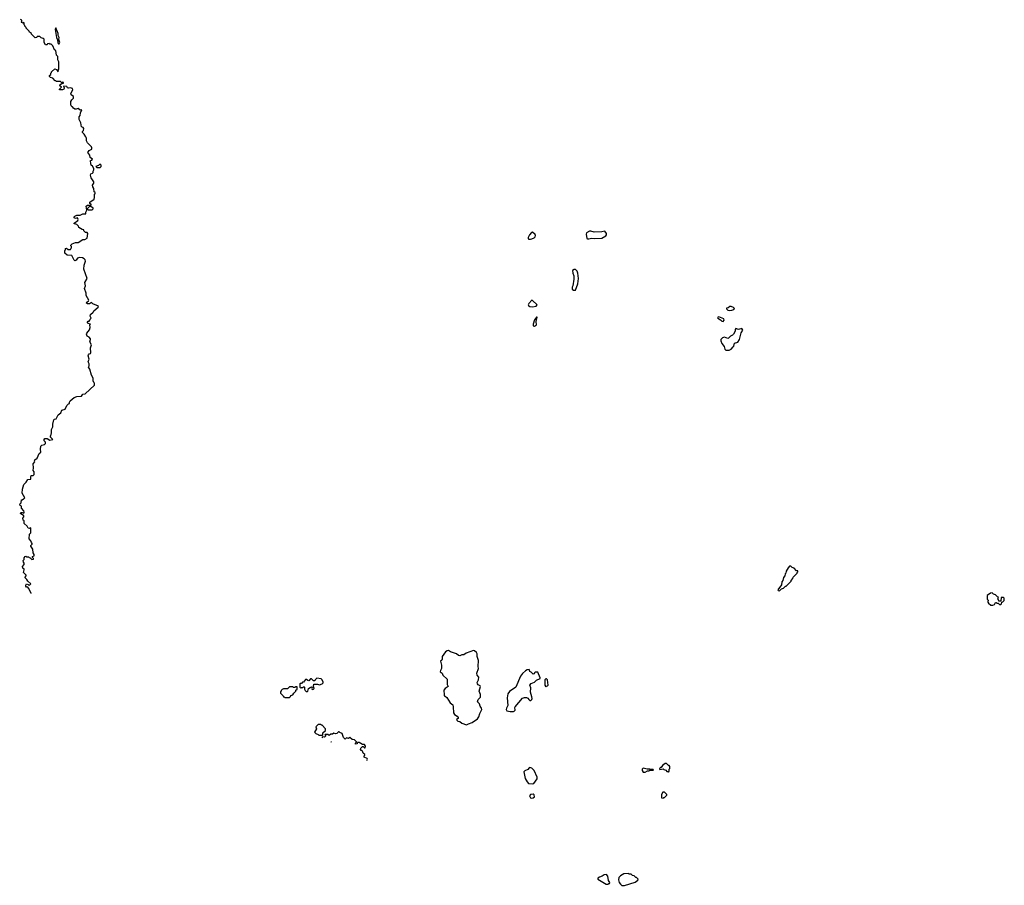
# Model space of a CAD drawing. Extents: x 2470790 to 2659118, y 702284 to 849036.
# Tile 23 of 154: x 2572250 to 2587118, y 709542 to 722612. Entities that reach past the tile are written whole.
import ezdxf

# ---------------------------------------------------------------- set-up
doc = ezdxf.new("R2010")
doc.units = 0

msp = doc.modelspace()

# ---------------------------------------------------------------- linework, layer by layer
at = {"layer": '0CON10XD'}
for points in [[(2572424, 713950), (2572422, 713955), (2572385, 714030), (2572372, 714042), (2572355, 714042), (2572345, 714060), (2572344, 714076), (2572355, 714092), (2572380, 714085), (2572395, 714070), (2572418, 714095), (2572372, 714135), (2572359, 714159), (2572333, 714185), (2572332, 714195), (2572348, 714215), (2572348, 714225), (2572310, 714265), (2572320, 714305), (2572318, 714315), (2572299, 714329), (2572294, 714355), (2572320, 714385), (2572317, 714407), (2572305, 714420), (2572300, 714445), (2572317, 714463), (2572318, 714485), (2572334, 714506), (2572345, 714510), (2572355, 714500), (2572385, 714500), (2572395, 714490), (2572408, 714488), (2572435, 714460), (2572460, 714465), (2572458, 714478), (2572442, 714492), (2572442, 714508), (2572470, 714515), (2572470, 714535), (2572453, 714563), (2572447, 714617), (2572420, 714665), (2572420, 714675), (2572440, 714695), (2572440, 714705), (2572428, 714718), (2572420, 714745), (2572392, 714775), (2572398, 714842), (2572420, 714865), (2572418, 714935), (2572415, 714940), (2572398, 714932), (2572380, 714935), (2572362, 714965), (2572318, 715005), (2572318, 715045), (2572303, 715053), (2572297, 715085), (2572312, 715108), (2572312, 715122), (2572260, 715155), (2572268, 715172), (2572285, 715172), (2572315, 715162), (2572320, 715175), (2572312, 715195), (2572277, 715235), (2572278, 715268), (2572255, 715278), (2572250, 715295), (2572255, 715308), (2572270, 715315), (2572275, 715360), (2572287, 715363), (2572305, 715380), (2572318, 715382), (2572330, 715395), (2572288, 715465), (2572290, 715525), (2572313, 715595), (2572349, 715631), (2572372, 715668), (2572418, 715672), (2572418, 715705), (2572425, 715730), (2572455, 715732), (2572470, 715745), (2572467, 715787), (2572452, 715805), (2572458, 715845), (2572452, 715905), (2572480, 715935), (2572472, 715945), (2572478, 715965), (2572516, 715994), (2572545, 716060), (2572567, 716083), (2572562, 716125), (2572568, 716172), (2572583, 716187), (2572625, 716198), (2572642, 716215), (2572640, 716235), (2572620, 716255), (2572622, 716275), (2572632, 716288), (2572665, 716288), (2572705, 716262), (2572750, 716275), (2572710, 716315), (2572722, 716328), (2572728, 716372), (2572730, 716425), (2572750, 716465), (2572748, 716505), (2572765, 716568), (2572775, 716578), (2572803, 716587), (2572830, 716645), (2572872, 716678), (2572888, 716715), (2572939, 716731), (2572962, 716785), (2572985, 716810), (2573000, 716815), (2573003, 716837), (2573014, 716856), (2573075, 716908), (2573115, 716922), (2573182, 716928), (2573203, 716957), (2573237, 716963), (2573380, 717095), (2573380, 717125), (2573370, 717135), (2573361, 717161), (2573362, 717198), (2573333, 717245), (2573308, 717335), (2573290, 717365), (2573298, 717385), (2573298, 717415), (2573282, 717445), (2573298, 717485), (2573283, 717535), (2573288, 717552), (2573300, 717565), (2573319, 717571), (2573326, 717584), (2573320, 717655), (2573332, 717705), (2573307, 717747), (2573320, 717785), (2573318, 717795), (2573299, 717819), (2573270, 717835), (2573260, 717865), (2573265, 717880), (2573305, 717930), (2573316, 717964), (2573310, 718005), (2573317, 718017), (2573283, 718023), (2573273, 718033), (2573272, 718045), (2573285, 718060), (2573298, 718062), (2573310, 718075), (2573312, 718088), (2573327, 718103), (2573312, 718135), (2573318, 718162), (2573362, 718195), (2573372, 718215), (2573437, 718273), (2573438, 718285), (2573355, 718322), (2573335, 718340), (2573305, 718320), (2573272, 718322), (2573256, 718335), (2573262, 718348), (2573290, 718365), (2573292, 718375), (2573253, 718445), (2573253, 718483), (2573228, 718555), (2573242, 718595), (2573233, 718645), (2573268, 718705), (2573220, 718845), (2573223, 718905), (2573242, 718965), (2573238, 718985), (2573223, 719003), (2573200, 719015), (2573155, 719022), (2573125, 719010), (2573105, 718982), (2573085, 718972), (2573075, 718980), (2573035, 719050), (2572965, 719058), (2572932, 719085), (2572930, 719125), (2572940, 719135), (2572940, 719155), (2572955, 719160), (2572983, 719143), (2573018, 719142), (2573020, 719155), (2573030, 719165), (2573030, 719185), (2573020, 719195), (2573020, 719205), (2573041, 719229), (2573095, 719247), (2573135, 719247), (2573205, 719292), (2573236, 719294), (2573267, 719315), (2573280, 719385), (2573267, 719397), (2573245, 719400), (2573220, 719425), (2573217, 719437), (2573193, 719443), (2573144, 719474), (2573140, 719495), (2573115, 719520), (2573075, 719530), (2573072, 719538), (2573128, 719582), (2573132, 719595), (2573125, 719620), (2573095, 719612), (2573075, 719620), (2573072, 719635), (2573082, 719645), (2573115, 719660), (2573165, 719662), (2573205, 719680), (2573248, 719682), (2573248, 719705), (2573262, 719735), (2573252, 719795), (2573275, 719812), (2573325, 719810), (2573330, 719815), (2573328, 719828), (2573310, 719835), (2573310, 719855), (2573377, 719903), (2573382, 719925), (2573380, 719975), (2573390, 719985), (2573390, 720005), (2573373, 720013), (2573372, 720062), (2573353, 720087), (2573350, 720115), (2573372, 720145), (2573372, 720165), (2573330, 720225), (2573318, 720265), (2573324, 720286), (2573347, 720293), (2573357, 720303), (2573358, 720325), (2573368, 720345), (2573368, 720365), (2573348, 720398), (2573330, 720415), (2573322, 720435), (2573320, 720485), (2573338, 720492), (2573350, 720505), (2573312, 720532), (2573310, 720565), (2573280, 720605), (2573300, 720635), (2573340, 720655), (2573340, 720675), (2573335, 720690), (2573275, 720750), (2573258, 720785), (2573257, 720823), (2573251, 720841), (2573222, 720885), (2573198, 720908), (2573198, 720922), (2573212, 720938), (2573219, 720969), (2573210, 720985), (2573182, 720995), (2573172, 721052), (2573150, 721105), (2573150, 721145), (2573162, 721165), (2573168, 721205), (2573190, 721250), (2573165, 721248), (2573135, 721272), (2573105, 721260), (2573085, 721262), (2573064, 721274), (2573048, 721298), (2573035, 721300), (2573025, 721310), (2573020, 721325), (2573022, 721375), (2573035, 721400), (2573048, 721412), (2573062, 721428), (2573062, 721452), (2573028, 721475), (2573020, 721495), (2573052, 721555), (2573048, 721575), (2573015, 721583), (2572985, 721579), (2572973, 721585), (2572960, 721605), (2572917, 721607), (2572910, 721595), (2572920, 721590), (2572924, 721575), (2572917, 721563), (2572895, 721551), (2572852, 721552), (2572853, 721565), (2572880, 721595), (2572858, 721615), (2572860, 721635), (2572885, 721650), (2572910, 721655), (2572910, 721665), (2572895, 721670), (2572885, 721660), (2572865, 721680), (2572805, 721680), (2572795, 721690), (2572785, 721690), (2572748, 721728), (2572715, 721740), (2572700, 721755), (2572702, 721768), (2572720, 721785), (2572720, 721805), (2572730, 721815), (2572730, 721825), (2572782, 721868), (2572808, 721858), (2572825, 721830), (2572838, 721835), (2572830, 721845), (2572840, 721865), (2572842, 721975), (2572826, 722006), (2572826, 722055), (2572804, 722074), (2572798, 722145), (2572777, 722157), (2572750, 722215), (2572725, 722240), (2572705, 722240), (2572695, 722250), (2572672, 722248), (2572665, 722230), (2572642, 722232), (2572620, 722265), (2572618, 722318), (2572605, 722330), (2572575, 722340), (2572555, 722360), (2572515, 722360), (2572508, 722342), (2572485, 722340), (2572430, 722395), (2572430, 722405), (2572400, 722425), (2572395, 722440), (2572350, 722485), (2572350, 722495), (2572330, 722515), (2572330, 722525), (2572320, 722535), (2572320, 722565), (2572305, 722570), (2572295, 722560), (2572285, 722570), (2572275, 722570), (2572270, 722575), (2572280, 722585), (2572280, 722605), (2572260, 722615)], [(2572845, 722248), (2572856, 722265), (2572843, 722315), (2572847, 722345), (2572830, 722375), (2572830, 722405), (2572795, 722490), (2572784, 722464), (2572806, 722345), (2572820, 722310), (2572825, 722263), (2572835, 722249), (2572845, 722248)], [(2573415, 720380), (2573465, 720382), (2573480, 720395), (2573480, 720415), (2573465, 720428), (2573453, 720427), (2573438, 720412), (2573400, 720395), (2573415, 720380)], [(2573345, 719740), (2573360, 719755), (2573360, 719765), (2573325, 719790), (2573305, 719790), (2573270, 719755), (2573285, 719742), (2573345, 719740)], [(2579965, 719296), (2579985, 719302), (2580020, 719320), (2580033, 719335), (2580040, 719355), (2580035, 719368), (2579995, 719402), (2579981, 719399), (2579948, 719365), (2579927, 719325), (2579928, 719305), (2579938, 719298), (2579965, 719296)], [(2580845, 719303), (2580885, 719313), (2580925, 719307), (2581040, 719315), (2581103, 719347), (2581112, 719365), (2581110, 719385), (2581085, 719420), (2581043, 719407), (2580925, 719406), (2580875, 719421), (2580855, 719421), (2580811, 719395), (2580804, 719375), (2580815, 719310), (2580824, 719304), (2580845, 719303)], [(2580645, 718530), (2580678, 718625), (2580688, 718705), (2580678, 718785), (2580668, 718815), (2580645, 718840), (2580625, 718840), (2580600, 718825), (2580604, 718784), (2580618, 718745), (2580620, 718695), (2580602, 718595), (2580592, 718575), (2580592, 718545), (2580615, 718530), (2580645, 718530)], [(2579995, 718274), (2580050, 718285), (2580062, 718305), (2579995, 718373), (2579985, 718377), (2579938, 718325), (2579928, 718305), (2579932, 718295), (2579955, 718280), (2579995, 718274)], [(2582969, 718221), (2583005, 718224), (2583032, 718235), (2583042, 718252), (2583028, 718265), (2582992, 718282), (2582975, 718282), (2582950, 718260), (2582922, 718255), (2582922, 718245), (2582945, 718228), (2582969, 718221)], [(2580025, 717982), (2580052, 718005), (2580050, 718055), (2580065, 718120), (2580055, 718120), (2580025, 718078), (2580003, 718015), (2580005, 717990), (2580025, 717982)], [(2582875, 718053), (2582890, 718075), (2582882, 718095), (2582805, 718123), (2582788, 718115), (2582790, 718105), (2582835, 718080), (2582855, 718058), (2582875, 718053)], [(2582915, 717621), (2582965, 717624), (2582994, 717635), (2583026, 717674), (2583034, 717685), (2583042, 717728), (2583096, 717744), (2583122, 717785), (2583144, 717885), (2583172, 717925), (2583157, 717947), (2583105, 717936), (2583062, 717948), (2583053, 717935), (2583052, 717908), (2583030, 717865), (2583015, 717850), (2582984, 717836), (2582955, 717802), (2582945, 717800), (2582895, 717818), (2582863, 717807), (2582838, 717785), (2582838, 717765), (2582853, 717725), (2582886, 717676), (2582898, 717635), (2582915, 717621)], [(2583725, 713990), (2583752, 714018), (2583785, 714030), (2583815, 714060), (2583825, 714060), (2583900, 714135), (2583900, 714145), (2583927, 714173), (2583930, 714195), (2583990, 714255), (2583990, 714265), (2584000, 714275), (2583998, 714288), (2583982, 714292), (2583945, 714330), (2583915, 714340), (2583895, 714360), (2583875, 714360), (2583852, 714338), (2583823, 714287), (2583820, 714255), (2583810, 714245), (2583802, 714215), (2583785, 714190), (2583773, 714145), (2583761, 714125), (2583755, 714080), (2583700, 714005), (2583703, 713993), (2583725, 713990)], [(2586915, 713770), (2586945, 713772), (2586968, 713782), (2586985, 713810), (2586995, 713810), (2587005, 713800), (2587025, 713800), (2587045, 713780), (2587068, 713782), (2587077, 713793), (2587082, 713818), (2587097, 713823), (2587118, 713842), (2587118, 713878), (2587105, 713890), (2587072, 713888), (2587068, 713832), (2587035, 713830), (2587030, 713855), (2587020, 713865), (2587030, 713895), (2587015, 713900), (2586987, 713927), (2586955, 713940), (2586935, 713960), (2586910, 713955), (2586862, 713918), (2586860, 713865), (2586880, 713845), (2586870, 713835), (2586870, 713815), (2586882, 713802), (2586915, 713770)], [(2578995, 711963), (2579025, 711982), (2579085, 712000), (2579163, 712057), (2579184, 712086), (2579196, 712134), (2579227, 712195), (2579222, 712215), (2579201, 712245), (2579194, 712284), (2579162, 712315), (2579174, 712346), (2579207, 712385), (2579211, 712425), (2579189, 712475), (2579208, 712545), (2579202, 712555), (2579175, 712568), (2579163, 712585), (2579160, 712605), (2579177, 712645), (2579182, 712685), (2579160, 712715), (2579152, 712745), (2579180, 712815), (2579174, 712845), (2579179, 712935), (2579160, 712995), (2579158, 713035), (2579150, 713055), (2579120, 713085), (2579105, 713087), (2578990, 713045), (2578955, 713020), (2578925, 713020), (2578895, 713007), (2578875, 713011), (2578845, 713037), (2578755, 713070), (2578725, 713088), (2578705, 713082), (2578682, 713065), (2578632, 712995), (2578632, 712955), (2578627, 712943), (2578602, 712925), (2578620, 712865), (2578622, 712815), (2578602, 712785), (2578600, 712765), (2578630, 712745), (2578642, 712715), (2578707, 712653), (2578703, 712575), (2578720, 712545), (2578675, 712512), (2578655, 712490), (2578654, 712464), (2578662, 712445), (2578660, 712405), (2578675, 712400), (2578698, 712378), (2578748, 712295), (2578790, 712265), (2578798, 712235), (2578802, 712145), (2578815, 712122), (2578855, 712097), (2578873, 712075), (2578869, 712061), (2578848, 712045), (2578850, 712035), (2578865, 712022), (2578896, 712016), (2578928, 711988), (2578995, 711963)], [(2579655, 712167), (2579705, 712168), (2579715, 712172), (2579730, 712185), (2579728, 712225), (2579732, 712235), (2579843, 712367), (2579875, 712377), (2579905, 712377), (2579925, 712368), (2579937, 712347), (2579955, 712332), (2579967, 712333), (2579985, 712348), (2579989, 712365), (2579985, 712390), (2579963, 712457), (2579968, 712525), (2579954, 712566), (2579975, 712590), (2580025, 712610), (2580055, 712642), (2580110, 712665), (2580112, 712675), (2580075, 712760), (2580035, 712760), (2580022, 712748), (2580020, 712735), (2580005, 712730), (2579975, 712760), (2579955, 712770), (2579945, 712800), (2579915, 712798), (2579887, 712783), (2579841, 712739), (2579815, 712700), (2579742, 712535), (2579645, 712468), (2579620, 712435), (2579611, 712375), (2579619, 712255), (2579599, 712215), (2579598, 712195), (2579608, 712178), (2579655, 712167)], [(2576595, 712468), (2576602, 712475), (2576610, 712515), (2576635, 712530), (2576655, 712538), (2576668, 712528), (2576660, 712515), (2576665, 712500), (2576687, 712503), (2576698, 712512), (2576688, 712545), (2576692, 712578), (2576745, 712580), (2576775, 712567), (2576820, 712585), (2576832, 712598), (2576832, 712615), (2576815, 712650), (2576802, 712662), (2576735, 712670), (2576710, 712645), (2576708, 712632), (2576685, 712630), (2576655, 712660), (2576642, 712658), (2576615, 712632), (2576603, 712633), (2576582, 712652), (2576568, 712652), (2576535, 712610), (2576522, 712608), (2576505, 712590), (2576485, 712590), (2576480, 712585), (2576482, 712532), (2576495, 712520), (2576505, 712530), (2576525, 712530), (2576535, 712540), (2576545, 712540), (2576550, 712535), (2576550, 712505), (2576562, 712482), (2576575, 712468), (2576595, 712468)], [(2580195, 712540), (2580205, 712550), (2580218, 712552), (2580230, 712565), (2580218, 712645), (2580205, 712660), (2580195, 712660), (2580180, 712645), (2580180, 712565), (2580195, 712540)], [(2576325, 712380), (2576340, 712395), (2576345, 712410), (2576375, 712420), (2576390, 712445), (2576418, 712472), (2576422, 712488), (2576440, 712505), (2576438, 712538), (2576415, 712540), (2576405, 712530), (2576385, 712530), (2576375, 712540), (2576325, 712540), (2576295, 712510), (2576233, 712507), (2576215, 712500), (2576200, 712485), (2576200, 712475), (2576190, 712465), (2576190, 712445), (2576230, 712405), (2576235, 712390), (2576245, 712390), (2576255, 712380), (2576325, 712380)], [(2576825, 711810), (2576830, 711815), (2576830, 711845), (2576868, 711882), (2576870, 711905), (2576818, 711958), (2576805, 711960), (2576795, 711970), (2576755, 711970), (2576720, 711935), (2576730, 711905), (2576700, 711855), (2576722, 711832), (2576755, 711820), (2576765, 711810), (2576825, 711810)], [(2577493, 711429), (2577500, 711445), (2577497, 711457), (2577450, 711475), (2577450, 711495), (2577460, 711505), (2577460, 711515), (2577435, 711540), (2577425, 711570), (2577415, 711580), (2577405, 711580), (2577398, 711595), (2577402, 711615), (2577425, 711640), (2577435, 711640), (2577455, 711620), (2577465, 711620), (2577472, 711645), (2577455, 711670), (2577425, 711670), (2577375, 711700), (2577352, 711698), (2577345, 711680), (2577322, 711672), (2577320, 711685), (2577338, 711702), (2577338, 711708), (2577307, 711737), (2577273, 711743), (2577235, 711772), (2577215, 711760), (2577183, 711767), (2577165, 711750), (2577142, 711775), (2577120, 711835), (2577082, 711852), (2577075, 711860), (2577062, 711858), (2577038, 711832), (2577018, 711828), (2576993, 711837), (2576975, 711822), (2576948, 711822), (2576925, 711802), (2576905, 711820), (2576865, 711820), (2576860, 711815), (2576868, 711808), (2576868, 711795), (2576855, 711778), (2576825, 711782), (2576811, 711771)], [(2576949, 711709), (2576955, 711710), (2576960, 711704)], [(2579995, 711073), (2580015, 711082), (2580062, 711148), (2580066, 711175), (2580018, 711278), (2579985, 711312), (2579955, 711321), (2579942, 711315), (2579925, 711292), (2579877, 711273), (2579862, 711255), (2579882, 711155), (2579914, 711104), (2579935, 711082), (2579995, 711073)], [(2581695, 711252), (2581728, 711272), (2581755, 711272), (2581765, 711280), (2581815, 711280), (2581820, 711285), (2581815, 711290), (2581775, 711290), (2581765, 711298), (2581725, 711298), (2581665, 711312), (2581650, 711295), (2581648, 711275), (2581665, 711252), (2581695, 711252)], [(2582045, 711250), (2582060, 711265), (2582060, 711295), (2582070, 711305), (2582070, 711335), (2582055, 711350), (2582045, 711350), (2582015, 711380), (2581995, 711380), (2581975, 711368), (2581955, 711350), (2581938, 711322), (2581925, 711320), (2581910, 711305), (2581915, 711290), (2581965, 711300), (2581975, 711290), (2582005, 711280), (2582022, 711262), (2582035, 711260), (2582045, 711250)], [(2579977, 710857), (2580005, 710862), (2580022, 710878), (2580018, 710908), (2580005, 710920), (2579964, 710916), (2579950, 710895), (2579962, 710865), (2579977, 710857)], [(2581965, 710860), (2581975, 710870), (2581985, 710870), (2582020, 710905), (2582020, 710915), (2581985, 710950), (2581962, 710948), (2581940, 710915), (2581940, 710865), (2581965, 710860)], [(2581108, 709558), (2581135, 709560), (2581145, 709570), (2581155, 709570), (2581160, 709585), (2581143, 709613), (2581132, 709682), (2581110, 709705), (2581075, 709700), (2581045, 709680), (2581003, 709667), (2580982, 709648), (2580980, 709635), (2581005, 709618), (2581108, 709558)], [(2581385, 709542), (2581545, 709592), (2581585, 709620), (2581587, 709637), (2581565, 709660), (2581552, 709662), (2581527, 709687), (2581505, 709690), (2581485, 709710), (2581455, 709710), (2581445, 709720), (2581375, 709718), (2581325, 709688), (2581295, 709660), (2581292, 709625), (2581302, 709585), (2581321, 709561), (2581345, 709542), (2581385, 709542)]]:
    msp.add_lwpolyline(points, dxfattribs=at)

doc.saveas('drawing.dxf')
